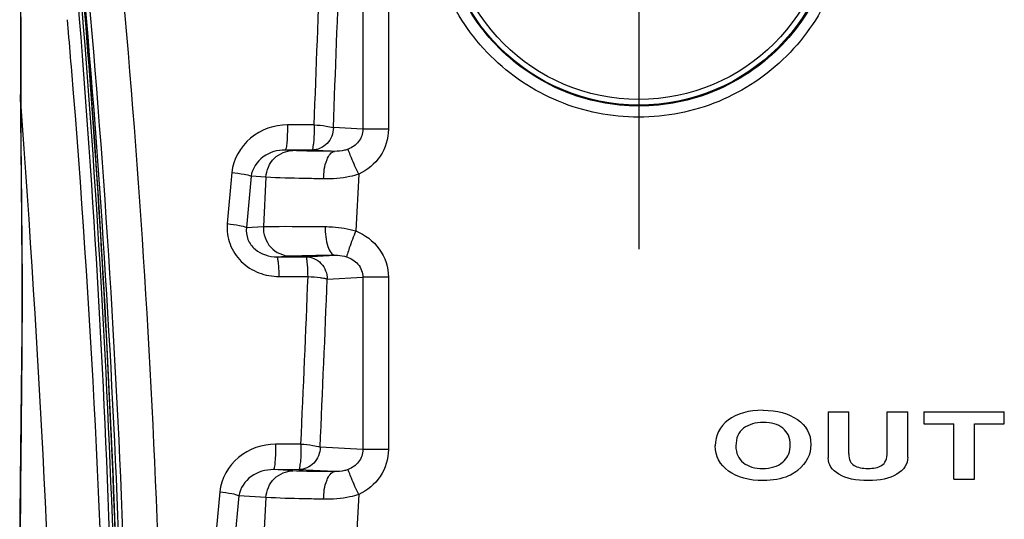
# Model space of a CAD drawing. Header units: millimetres. Extents: x 0 to 1660, y 0 to 1166.
# Tile 26 of 94: x 151 to 239, y 1020 to 1065. Entities that reach past the tile are written whole.
import ezdxf

# ---------------------------------------------------------------- set-up
doc = ezdxf.new("R2010")
doc.units = ezdxf.units.MM
doc.header["$LTSCALE"] = 65.395
doc.linetypes.add('CENTER', pattern=[0.6, 0.375, -0.075, 0.075, -0.075])
doc.layers.get('0').update_dxf_attribs({"linetype": 'CONTINUOUS'})
doc.layers.add('ASSI', color=7, linetype='CONTINUOUS')

msp = doc.modelspace()

# ---------------------------------------------------------------- linework, layer by layer
at = {"color": 7, "linetype": 'Continuous'}
for p, q in [((151.26, 1070.204), (151.288, 1064.259)), ((151.288, 1064.259), (151.302, 1058.068)), ((151.302, 1057.439), (151.302, 1058.068)), ((151.302, 1057.439), (151.304, 1056.45)), ((151.304, 1056.45), (151.309, 1055.289)), ((151.309, 1055.289), (151.317, 1053.991)), ((151.317, 1053.991), (151.329, 1052.566)), ((151.329, 1052.566), (151.345, 1051.024)), ((151.345, 1051.024), (151.364, 1049.369)), ((151.364, 1049.369), (151.384, 1047.596)), ((151.384, 1047.596), (151.403, 1045.697)), ((151.403, 1045.697), (151.419, 1043.669)), ((151.419, 1043.669), (151.429, 1041.517)), ((151.429, 1041.517), (151.43, 1039.257)), ((151.43, 1039.257), (151.419, 1036.888)), ((151.419, 1036.888), (151.398, 1034.422)), ((151.398, 1034.422), (151.37, 1031.859)), ((151.37, 1031.859), (151.34, 1029.193)), ((223.118, 1029.856), (223.118, 1025.746)), ((223.118, 1029.856), (224.951, 1029.856)), ((224.951, 1026.125), (224.951, 1029.856)), ((228.355, 1026.292), (228.355, 1029.856)), ((228.355, 1029.856), (230.188, 1029.856)), ((230.188, 1025.803), (230.188, 1029.856)), ((231.623, 1029.856), (231.623, 1028.781)), ((231.623, 1029.856), (238.772, 1029.856)), ((238.772, 1028.781), (238.772, 1029.856)), ((151.34, 1029.193), (151.309, 1026.44)), ((231.623, 1028.781), (234.281, 1028.781)), ((234.281, 1023.856), (234.281, 1028.781)), ((236.114, 1023.856), (236.114, 1028.781)), ((236.114, 1028.781), (238.772, 1028.781)), ((151.309, 1026.44), (151.28, 1023.61)), ((151.28, 1023.61), (151.254, 1020.712)), ((234.281, 1023.856), (236.114, 1023.856)), ((151.254, 1020.712), (151.233, 1017.756))]:
    msp.add_line(p, q, dxfattribs=at)
at = {"color": 9, "linetype": 'Continuous'}
for p, q in [((181.747, 1070.321), (181.747, 1054.991)), ((184.014, 1070.32), (184.014, 1054.992)), ((155.568, 1063.596), (155.469, 1064.739)), ((151.326, 1058.894), (151.326, 1058.068)), ((151.326, 1058.068), (151.325, 1057.411)), ((177.407, 1055.37), (175.034, 1055.374)), ((181.747, 1054.991), (179.116, 1055.136)), ((184.014, 1054.992), (181.747, 1054.992)), ((177.21, 1053.137), (174.832, 1053.141)), ((175.526, 1053.099), (174.832, 1053.141)), ((179.232, 1053.025), (177.21, 1053.137)), ((170.098, 1051.144), (169.688, 1046.591)), ((171.807, 1050.805), (171.396, 1046.248)), ((173.126, 1050.725), (171.807, 1050.805)), ((173.126, 1050.725), (172.893, 1046.339)), ((181.375, 1050.988), (181.103, 1045.942)), ((151.391, 1048.034), (151.404, 1046.834)), ((151.404, 1046.834), (151.411, 1046.079)), ((171.396, 1046.248), (172.893, 1046.339)), ((151.411, 1046.079), (151.425, 1044.637)), ((174.102, 1043.641), (175.293, 1043.713)), ((174.102, 1043.641), (176.671, 1043.646)), ((176.671, 1043.646), (179.261, 1043.788)), ((174.306, 1041.89), (176.87, 1041.894)), ((178.578, 1041.646), (181.747, 1041.821)), ((181.747, 1041.821), (181.747, 1026.491)), ((184.014, 1041.82), (181.747, 1041.82)), ((184.014, 1041.82), (184.014, 1026.492)), ((176.235, 1026.966), (173.978, 1026.97)), ((181.747, 1026.491), (177.941, 1026.701)), ((184.014, 1026.492), (181.747, 1026.492)), ((176.035, 1024.701), (173.774, 1024.705)), ((175.526, 1024.599), (173.774, 1024.705)), ((179.232, 1024.525), (176.035, 1024.701)), ((169.02, 1022.741), (168.575, 1018.056)), ((170.727, 1022.371), (170.281, 1017.681)), ((173.126, 1022.225), (170.727, 1022.371)), ((173.126, 1022.225), (172.893, 1017.839)), ((181.375, 1022.488), (181.103, 1017.442))]:
    msp.add_line(p, q, dxfattribs=at)
for radius in [17.517, 17.017]:
    msp.add_circle((206.273, 1074.656), radius, dxfattribs=at)
for centre, radius, start, end in [((-887.041, 981.123), 1046.949, 0.902283, 6.650497), ((-773.824, 983.81), 934.899, 0.849605, 7.316116), ((-774.81, 983.26), 938.994, 0.851382, 7.326204), ((-887.002, 981.09), 1047.21, 0.90638, 6.588031), ((-889.804, 981.108), 1050.229, 0.901178, 5.176832), ((-5149.904, 1261.071), 5331.281, 357.788755, 357.950646), ((-5150.008, 1261.066), 5333.101, 357.787057, 357.949073), ((-812.266, 980.003), 971.438, 4.732843, 4.936439), ((-816.591, 979.702), 975.773, 1.019718, 4.729527), ((160.573, 1058.1), 9.271, 180.0415, 184.08612), ((160.57, 1058.071), 9.268, 180.04319, 184.08331), ((-1358.734, 946.38), 1514.138, 1.666654, 4.206307), ((-5113.658, 1259.624), 5295.007, 357.481661, 357.643341), ((-5113.829, 1259.621), 5296.894, 357.479728, 357.641532)]:
    msp.add_arc(centre, radius, start, end, dxfattribs=at)
at = {"color": 7, "linetype": 'Continuous'}
for centre, radius, start, end in [((-785.397, 983.041), 946.105, 0.88572, 7.248082), ((-887.639, 981.133), 1048.052, 0.901401, 5.315886), ((217.834, 1026.859), 1.932, 309.11389, 315.09134), ((218.165, 1027.445), 3.587, 305.2809, 309.02764)]:
    msp.add_arc(centre, radius, start, end, dxfattribs=at)
at = {"color": 9, "linetype": 'Continuous'}
for points, knots in [([(151.933, 1098.366), (151.671, 1096.419), (151.391, 1091.849), (151.261, 1084.023), (151.277, 1074.253), (151.311, 1067.091), (151.32, 1063.185)], [0, 0, 0, 0, 0.167458, 0.389561, 0.667138, 1, 1, 1, 1]), ([(224.863, 1074.656), (224.862, 1072.236), (223.894, 1067.344), (219.753, 1061.163), (213.561, 1057.026), (206.259, 1055.577), (198.959, 1057.027), (192.768, 1061.164), (188.628, 1067.345), (187.659, 1072.236), (187.659, 1074.656)], [0, 0, 0, 0, 0.125039, 0.25006, 0.37506, 0.500032, 0.62499, 0.749961, 0.874961, 1, 1, 1, 1]), ([(223.891, 1074.656), (223.89, 1072.367), (222.974, 1067.738), (219.059, 1061.889), (213.202, 1057.974), (206.295, 1056.602), (199.389, 1057.975), (193.533, 1061.89), (189.619, 1067.739), (188.703, 1072.367), (188.703, 1074.656)], [0, 0, 0, 0, 0.125047, 0.250069, 0.375068, 0.500036, 0.624988, 0.749954, 0.874954, 1, 1, 1, 1]), ([(151.32, 1063.185), (151.321, 1062.834), (151.324, 1061.404), (151.325, 1059.973), (151.326, 1058.894)], [0, 0, 0, 0, 0.24531, 1, 1, 1, 1]), ([(151.325, 1057.411), (151.325, 1056.852), (151.326, 1053.726), (151.362, 1050.6), (151.391, 1048.034)], [0, 0, 0, 0, 0.178982, 1, 1, 1, 1]), ([(175.034, 1055.374), (173.868, 1055.376), (171.463, 1054.571), (170.201, 1052.295), (170.098, 1051.144)], [0, 0, 0, 0, 0.502097, 1, 1, 1, 1]), ([(175.034, 1055.374), (175.037, 1055.099), (175.031, 1054.579), (174.995, 1053.904), (174.943, 1053.434), (174.888, 1053.221), (174.853, 1053.145), (174.832, 1053.141)], [0, 0, 0, 0, 0.365356, 0.686179, 0.908423, 0.970839, 1, 1, 1, 1]), ([(177.407, 1055.37), (177.397, 1055.094), (177.406, 1054.588), (177.379, 1053.864), (177.297, 1053.475), (177.277, 1053.144), (177.21, 1053.137)], [0, 0, 0, 0, 0.36609, 0.687542, 0.910154, 1, 1, 1, 1]), ([(179.116, 1055.136), (179.114, 1054.63), (178.726, 1053.592), (177.699, 1053.139), (177.21, 1053.137)], [0, 0, 0, 0, 0.50839, 1, 1, 1, 1]), ([(177.407, 1055.37), (177.763, 1055.37), (178.338, 1055.306), (178.906, 1055.202), (179.116, 1055.136)], [0, 0, 0, 0, 0.61766, 1, 1, 1, 1]), ([(181.747, 1054.991), (181.75, 1054.601), (181.451, 1053.814), (180.783, 1053.363), (180.432, 1053.22)], [0, 0, 0, 0, 0.507744, 1, 1, 1, 1]), ([(184.014, 1054.992), (184.014, 1054.16), (183.489, 1052.459), (182.131, 1051.34), (181.375, 1050.988)], [0, 0, 0, 0, 0.499593, 1, 1, 1, 1]), ([(180.432, 1053.22), (180.328, 1053.177), (179.938, 1053.053), (179.526, 1053.02), (179.232, 1053.025)], [0, 0, 0, 0, 0.278166, 1, 1, 1, 1]), ([(181.374, 1050.987), (181.149, 1051.47), (180.848, 1052.12), (180.552, 1052.869), (180.447, 1053.127), (180.432, 1053.22)], [0, 0, 0, 0, 0.659315, 0.884081, 1, 1, 1, 1]), ([(174.832, 1053.141), (174.154, 1053.145), (172.753, 1052.758), (171.887, 1051.481), (171.807, 1050.805)], [0, 0, 0, 0, 0.499052, 1, 1, 1, 1]), ([(173.126, 1050.725), (173.158, 1051.337), (173.68, 1052.572), (174.929, 1053.096), (175.526, 1053.099)], [0, 0, 0, 0, 0.506756, 1, 1, 1, 1]), ([(179.232, 1053.025), (178.813, 1053.029), (177.578, 1053.044), (176.341, 1053.049), (175.526, 1053.099)], [0, 0, 0, 0, 0.339004, 1, 1, 1, 1]), ([(178.255, 1050.572), (178.263, 1051.155), (178.331, 1051.992), (178.9, 1053.012), (179.232, 1053.025)], [0, 0, 0, 0, 0.636955, 1, 1, 1, 1]), ([(170.098, 1051.144), (170.459, 1051.107), (171.028, 1051.017), (171.615, 1050.912), (171.807, 1050.805)], [0, 0, 0, 0, 0.623483, 1, 1, 1, 1]), ([(178.255, 1050.572), (177.675, 1050.584), (175.965, 1050.625), (174.254, 1050.656), (173.126, 1050.725)], [0, 0, 0, 0, 0.339036, 1, 1, 1, 1]), ([(181.375, 1050.988), (181.118, 1050.904), (180.1, 1050.634), (179.037, 1050.556), (178.255, 1050.572)], [0, 0, 0, 0, 0.256862, 1, 1, 1, 1]), ([(169.688, 1046.591), (169.633, 1045.981), (169.796, 1044.716), (170.842, 1043.125), (172.445, 1042.11), (173.69, 1041.888), (174.306, 1041.89)], [0, 0, 0, 0, 0.249029, 0.499165, 0.749794, 1, 1, 1, 1]), ([(169.688, 1046.591), (170.049, 1046.554), (170.617, 1046.463), (171.205, 1046.356), (171.396, 1046.248)], [0, 0, 0, 0, 0.623282, 1, 1, 1, 1]), ([(171.396, 1046.248), (171.351, 1045.896), (171.441, 1045.15), (172.301, 1043.98), (173.416, 1043.637), (174.102, 1043.641)], [0, 0, 0, 0, 0.253315, 0.510049, 1, 1, 1, 1]), ([(172.893, 1046.339), (172.864, 1045.686), (173.325, 1044.316), (174.658, 1043.716), (175.293, 1043.713)], [0, 0, 0, 0, 0.507088, 1, 1, 1, 1]), ([(172.893, 1046.339), (173.162, 1046.346), (174.992, 1046.361), (176.821, 1046.345), (178.381, 1046.329)], [0, 0, 0, 0, 0.147246, 1, 1, 1, 1]), ([(178.381, 1046.329), (178.605, 1046.326), (179.522, 1046.291), (180.437, 1046.14), (181.103, 1045.941)], [0, 0, 0, 0, 0.243468, 1, 1, 1, 1]), ([(178.381, 1046.329), (178.381, 1045.729), (178.477, 1044.905), (178.832, 1044.039), (179.129, 1043.794), (179.261, 1043.788)], [0, 0, 0, 0, 0.638319, 0.859905, 1, 1, 1, 1]), ([(181.105, 1045.941), (180.906, 1045.439), (180.64, 1044.765), (180.394, 1043.996), (180.303, 1043.734), (180.298, 1043.643)], [0, 0, 0, 0, 0.663952, 0.887917, 1, 1, 1, 1]), ([(181.103, 1045.942), (181.922, 1045.618), (183.422, 1044.501), (184.014, 1042.7), (184.014, 1041.82)], [0, 0, 0, 0, 0.500514, 1, 1, 1, 1]), ([(151.425, 1044.637), (151.472, 1039.001), (151.323, 1026.608), (151.235, 1014.216), (151.229, 1007.459)], [0, 0, 0, 0, 0.454757, 1, 1, 1, 1]), ([(174.306, 1041.89), (174.302, 1042.116), (174.287, 1042.522), (174.253, 1043.087), (174.189, 1043.398), (174.153, 1043.632), (174.102, 1043.641)], [0, 0, 0, 0, 0.381615, 0.699141, 0.912106, 1, 1, 1, 1]), ([(175.293, 1043.713), (175.487, 1043.725), (176.81, 1043.77), (178.133, 1043.781), (179.261, 1043.788)], [0, 0, 0, 0, 0.147415, 1, 1, 1, 1]), ([(176.87, 1041.894), (176.852, 1042.119), (176.853, 1042.526), (176.812, 1043.091), (176.767, 1043.402), (176.724, 1043.641), (176.671, 1043.646)], [0, 0, 0, 0, 0.381468, 0.698827, 0.910922, 1, 1, 1, 1]), ([(176.671, 1043.646), (177.161, 1043.643), (178.187, 1043.19), (178.575, 1042.152), (178.578, 1041.646)], [0, 0, 0, 0, 0.49161, 1, 1, 1, 1]), ([(179.261, 1043.788), (179.341, 1043.789), (179.69, 1043.785), (180.042, 1043.731), (180.298, 1043.643)], [0, 0, 0, 0, 0.227936, 1, 1, 1, 1]), ([(180.298, 1043.643), (180.677, 1043.512), (181.41, 1043.069), (181.75, 1042.235), (181.747, 1041.821)], [0, 0, 0, 0, 0.492063, 1, 1, 1, 1]), ([(176.87, 1041.894), (177.224, 1041.857), (177.716, 1041.841), (178.279, 1041.735), (178.502, 1041.692), (178.578, 1041.646)], [0, 0, 0, 0, 0.616585, 0.846833, 1, 1, 1, 1]), ([(173.978, 1026.97), (172.81, 1026.972), (170.402, 1026.166), (169.13, 1023.893), (169.02, 1022.741)], [0, 0, 0, 0, 0.5023, 1, 1, 1, 1]), ([(173.978, 1026.97), (173.982, 1026.692), (173.977, 1026.166), (173.94, 1025.481), (173.888, 1025.004), (173.832, 1024.787), (173.796, 1024.709), (173.774, 1024.705)], [0, 0, 0, 0, 0.364033, 0.685077, 0.908023, 0.970699, 1, 1, 1, 1]), ([(176.235, 1026.966), (176.224, 1026.688), (176.235, 1026.175), (176.207, 1025.441), (176.124, 1025.046), (176.103, 1024.708), (176.035, 1024.701)], [0, 0, 0, 0, 0.364767, 0.686439, 0.909754, 1, 1, 1, 1]), ([(176.235, 1026.966), (176.59, 1026.964), (177.164, 1026.892), (177.733, 1026.778), (177.941, 1026.701)], [0, 0, 0, 0, 0.616563, 1, 1, 1, 1]), ([(177.941, 1026.701), (177.938, 1026.195), (177.551, 1025.157), (176.524, 1024.704), (176.035, 1024.701)], [0, 0, 0, 0, 0.50839, 1, 1, 1, 1]), ([(181.747, 1026.491), (181.75, 1026.101), (181.451, 1025.314), (180.783, 1024.863), (180.432, 1024.72)], [0, 0, 0, 0, 0.507744, 1, 1, 1, 1]), ([(184.014, 1026.492), (184.014, 1025.66), (183.489, 1023.959), (182.131, 1022.84), (181.375, 1022.488)], [0, 0, 0, 0, 0.499593, 1, 1, 1, 1]), ([(173.774, 1024.705), (173.092, 1024.71), (171.689, 1024.32), (170.813, 1023.047), (170.727, 1022.371)], [0, 0, 0, 0, 0.499919, 1, 1, 1, 1]), ([(173.126, 1022.225), (173.158, 1022.837), (173.68, 1024.072), (174.929, 1024.596), (175.526, 1024.599)], [0, 0, 0, 0, 0.506756, 1, 1, 1, 1]), ([(179.232, 1024.525), (178.813, 1024.529), (177.578, 1024.544), (176.341, 1024.549), (175.526, 1024.599)], [0, 0, 0, 0, 0.339004, 1, 1, 1, 1]), ([(178.255, 1022.072), (178.263, 1022.655), (178.331, 1023.492), (178.9, 1024.512), (179.232, 1024.525)], [0, 0, 0, 0, 0.636955, 1, 1, 1, 1]), ([(180.432, 1024.72), (180.328, 1024.677), (179.938, 1024.553), (179.526, 1024.52), (179.232, 1024.525)], [0, 0, 0, 0, 0.278166, 1, 1, 1, 1]), ([(181.374, 1022.487), (181.149, 1022.97), (180.848, 1023.62), (180.552, 1024.369), (180.447, 1024.627), (180.432, 1024.72)], [0, 0, 0, 0, 0.659315, 0.884081, 1, 1, 1, 1]), ([(169.02, 1022.741), (169.381, 1022.702), (169.95, 1022.606), (170.539, 1022.488), (170.727, 1022.371)], [0, 0, 0, 0, 0.622235, 1, 1, 1, 1]), ([(178.255, 1022.072), (177.675, 1022.084), (175.965, 1022.125), (174.254, 1022.156), (173.126, 1022.225)], [0, 0, 0, 0, 0.339036, 1, 1, 1, 1]), ([(181.375, 1022.488), (181.118, 1022.404), (180.1, 1022.134), (179.037, 1022.056), (178.255, 1022.072)], [0, 0, 0, 0, 0.256862, 1, 1, 1, 1])]:
    msp.add_open_spline(points, degree=3, knots=knots, dxfattribs=at)
at = {"color": 7, "linetype": 'Continuous'}
for points in [[(217.338, 1029.986), (216.037, 1029.986), (214.998, 1029.693), (214.23, 1029.114)], [(217.338, 1029.986), (218.572, 1029.986), (219.587, 1029.709), (220.381, 1029.164)], [(214.23, 1029.114), (213.458, 1028.532), (213.073, 1027.766), (213.073, 1026.813)], [(217.35, 1028.911), (216.642, 1028.911), (216.055, 1028.732), (215.595, 1028.382)], [(219.07, 1028.392), (218.627, 1028.736), (218.053, 1028.911), (217.35, 1028.911)], [(220.381, 1029.164), (221.175, 1028.618), (221.572, 1027.88), (221.572, 1026.956)], [(215.595, 1028.382), (215.133, 1028.031), (214.906, 1027.51), (214.906, 1026.821)], [(219.739, 1026.911), (219.739, 1027.555), (219.513, 1028.047), (219.07, 1028.392)], [(219.203, 1025.495), (219.558, 1025.852), (219.739, 1026.324), (219.739, 1026.911)], [(221.572, 1026.956), (221.572, 1026.043), (221.188, 1025.278), (220.424, 1024.658)], [(214.245, 1024.58), (213.465, 1025.147), (213.073, 1025.893), (213.073, 1026.813)], [(214.906, 1026.821), (214.906, 1026.17), (215.126, 1025.669), (215.572, 1025.322)], [(224.951, 1026.125), (224.951, 1025.603), (225.104, 1025.253), (225.42, 1025.073)], [(227.866, 1025.07), (228.19, 1025.249), (228.355, 1025.656), (228.355, 1026.292)], [(215.572, 1025.322), (216.018, 1024.976), (216.587, 1024.805), (217.283, 1024.805)], [(217.283, 1024.805), (218.004, 1024.805), (218.597, 1024.988), (219.053, 1025.36)], [(224.071, 1024.292), (223.436, 1024.667), (223.118, 1025.151), (223.118, 1025.746)], [(230.188, 1025.803), (230.188, 1025.176), (229.858, 1024.675), (229.21, 1024.296)], [(217.344, 1023.73), (216.061, 1023.73), (215.029, 1024.011), (214.245, 1024.58)], [(220.237, 1024.517), (220.033, 1024.372), (219.812, 1024.248), (219.574, 1024.143)], [(226.686, 1023.73), (225.574, 1023.73), (224.707, 1023.917), (224.071, 1024.292)], [(225.42, 1025.073), (225.733, 1024.895), (226.143, 1024.805), (226.656, 1024.805)], [(226.656, 1024.805), (227.139, 1024.805), (227.542, 1024.891), (227.866, 1025.07)], [(229.21, 1024.296), (228.562, 1023.917), (227.719, 1023.73), (226.686, 1023.73)], [(219.574, 1024.143), (218.948, 1023.868), (218.204, 1023.73), (217.344, 1023.73)]]:
    msp.add_open_spline(points, degree=3, dxfattribs=at)
at = {"layer": 'ASSI', "color": 2, "linetype": 'CENTER'}
msp.add_line((206.273, 1104.987), (206.273, 1044.325), dxfattribs=at)

doc.saveas('drawing.dxf')
